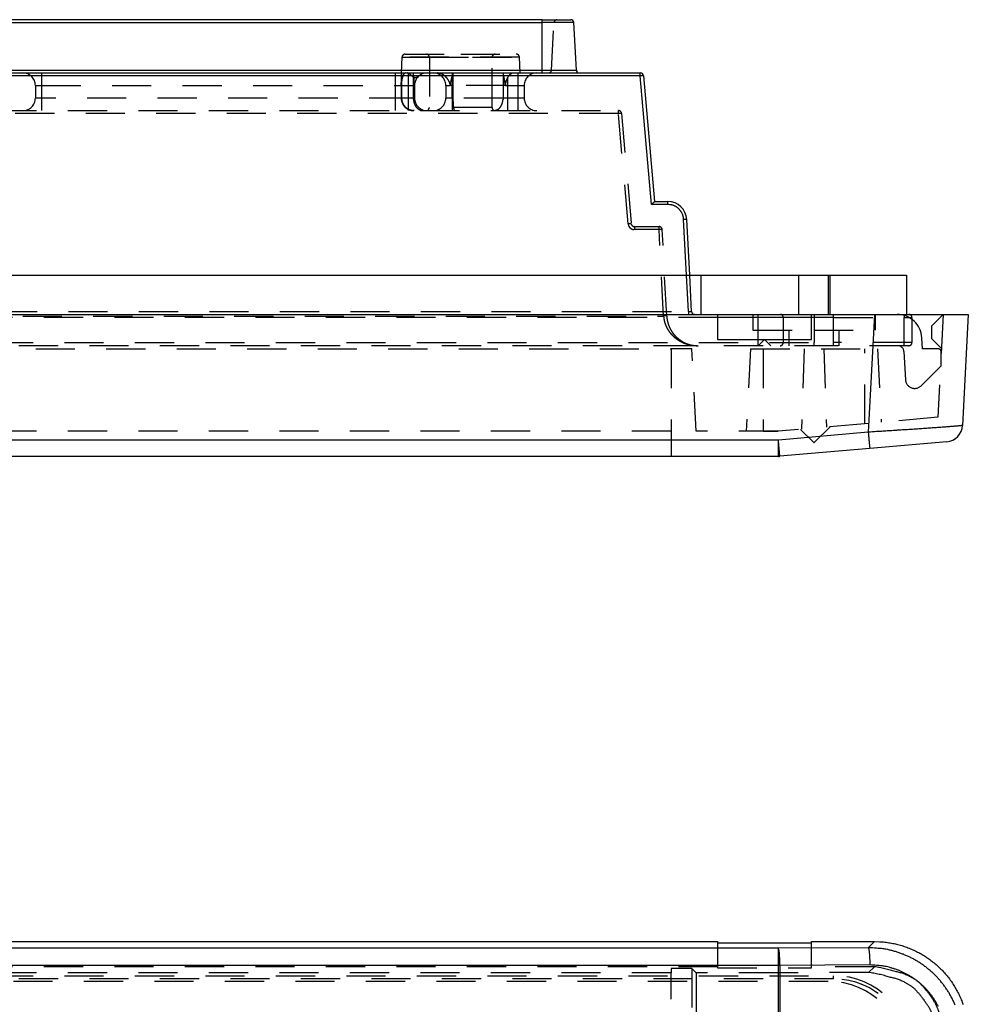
# Model space of a CAD drawing. Extents: x 0.9 to 16.8, y 0.7 to 11.7.
# Tile 16 of 19: x 5.3 to 8.3, y 7.1 to 10.2. Entities that reach past the tile are written whole.
import ezdxf

# ---------------------------------------------------------------- set-up
doc = ezdxf.new("R2010")
doc.units = 0
doc.linetypes.add('HIDDEN', pattern=[0.1875, 0.125, -0.0625])
doc.layers.add('ACSRY', color=30, linetype='CONTINUOUS')

msp = doc.modelspace()

# ---------------------------------------------------------------- linework, layer by layer
at = {"layer": 'ACSRY', "color": 30, "linetype": 'CONTINUOUS'}
for p, q in [((6.9303, 10.2094), (2.2863, 10.2094)), ((6.9303, 10.2094), (7.0219, 10.2094)), ((6.9303, 10.1999), (6.9303, 10.2094)), ((2.2863, 10.1999), (6.9303, 10.1999)), ((6.9303, 10.0489), (6.9303, 10.1999)), ((7.0319, 10.1999), (6.9303, 10.1999)), ((7.0398, 10.0489), (7.0319, 10.1999)), ((1.9726, 10.0394), (7.244, 10.0394)), ((7.244, 10.0299), (1.9726, 10.0299)), ((2.2863, 10.0489), (6.9303, 10.0489)), ((6.9303, 10.0394), (6.9303, 10.0489)), ((6.9303, 10.0489), (7.0398, 10.0489)), ((7.244, 10.0299), (7.244, 10.0394)), ((7.2799, 9.6199), (7.244, 10.0299)), ((7.254, 10.0302), (7.289, 9.6294)), ((7.3322, 9.6199), (7.2799, 9.6199)), ((7.289, 9.6294), (7.3322, 9.6294)), ((7.3322, 9.6199), (7.3322, 9.6294)), ((7.3915, 9.3944), (7.3822, 9.5725)), ((7.4015, 9.3944), (7.3921, 9.5725)), ((1.3733, 9.3944), (7.8433, 9.3944)), ((7.8433, 9.3944), (8.0933, 9.3944)), ((7.8433, 9.3944), (7.8433, 9.2694)), ((8.0933, 9.3944), (8.0933, 9.2694)), ((1.2254, 9.2694), (7.4908, 9.2694)), ((7.4908, 9.2694), (7.7908, 9.2694)), ((7.4908, 9.2694), (7.4908, 9.1894)), ((7.7908, 9.2694), (7.9912, 9.2694)), ((7.7908, 9.1894), (7.7908, 9.2694)), ((7.9912, 9.2694), (7.9715, 8.8936)), ((7.9912, 9.2694), (8.1008, 9.2694)), ((7.9912, 9.2694), (8.2908, 9.2694)), ((8.2908, 9.2694), (8.2722, 8.9151)), ((7.7908, 9.2594), (7.4908, 9.2594)), ((7.4908, 9.1894), (7.7908, 9.1894)), ((7.9715, 8.8936), (7.6846, 8.8685)), ((7.6846, 8.8685), (1.5319, 8.8685)), ((7.6846, 8.8164), (7.6846, 8.8685)), ((8.2221, 8.8632), (7.9763, 8.8417)), ((7.9763, 8.8417), (7.6894, 8.8166)), ((7.6846, 8.8164), (1.5319, 8.8164)), ((1.2254, 7.2688), (7.4908, 7.2688)), ((7.4908, 7.2688), (7.4908, 7.2646)), ((7.4908, 7.2646), (7.7908, 7.2646)), ((7.7908, 7.2646), (7.7908, 7.2688)), ((7.7908, 7.2688), (7.9912, 7.2688)), ((7.9912, 7.2688), (7.9715, 7.2491)), ((7.6846, 7.2477), (1.5319, 7.2477)), ((7.9715, 7.2491), (7.6846, 7.2477)), ((7.6846, 7.1928), (7.6846, 7.2477)), ((7.6846, 7.1928), (1.5319, 7.1928)), ((7.6846, 1.0507), (7.6846, 7.1928)), ((7.6894, 7.1928), (7.6846, 7.1928)), ((7.9763, 7.1941), (7.6894, 7.1928)), ((7.6894, 7.1928), (7.6894, 1.0507))]:
    msp.add_line(p, q, dxfattribs=at)
at = {"layer": 'ACSRY', "color": 30, "linetype": 'HIDDEN'}
for p, q in [((6.9608, 10.0489), (6.9687, 10.1999)), ((6.4834, 10.0899), (6.4808, 10.0394)), ((6.4834, 10.0899), (6.8581, 10.0899)), ((6.8581, 10.0899), (6.4834, 10.0899)), ((6.4934, 10.0994), (6.6708, 10.0994)), ((6.5708, 10.0894), (6.5708, 9.9294)), ((6.5708, 10.0894), (6.7708, 10.0894)), ((6.6708, 10.0994), (6.8481, 10.0994)), ((6.7708, 9.9294), (6.7708, 10.0894)), ((6.8608, 10.0394), (6.8581, 10.0899)), ((5.3333, 10.0394), (5.3333, 9.9994)), ((6.462, 10.0394), (6.462, 9.9994)), ((6.4808, 10.0394), (6.4808, 9.9594)), ((6.4819, 10.0394), (6.482, 9.9594)), ((6.5033, 10.0394), (6.5033, 9.9994)), ((6.5192, 10.0394), (6.5192, 9.9594)), ((6.6433, 10.0394), (6.6433, 9.9994)), ((6.6459, 10.0394), (6.6459, 9.9594)), ((6.806, 10.0394), (6.806, 9.9594)), ((6.8203, 10.0246), (6.8203, 9.9994)), ((6.8533, 10.0394), (6.8533, 9.9994)), ((5.3133, 9.9994), (5.3133, 9.9594)), ((5.3133, 9.9994), (5.3333, 9.9994)), ((5.3333, 9.9994), (6.5033, 9.9994)), ((5.3333, 9.9994), (5.3333, 9.9594)), ((6.462, 9.9994), (6.462, 9.9594)), ((6.5033, 9.9994), (6.5233, 9.9994)), ((6.5033, 9.9994), (6.5033, 9.9594)), ((6.5233, 9.9994), (6.5233, 9.9594)), ((6.6233, 9.9994), (6.6233, 9.9594)), ((6.6233, 9.9994), (6.6372, 9.9994)), ((6.6433, 9.9994), (6.6372, 9.9994)), ((6.8134, 9.9994), (6.6433, 9.9994)), ((6.6433, 9.9594), (6.6433, 9.9994)), ((6.8134, 9.9994), (6.8203, 9.9994)), ((6.8203, 9.9994), (6.8533, 9.9994)), ((6.8203, 9.9994), (6.8203, 9.9594)), ((6.8533, 9.9994), (6.8733, 9.9994)), ((6.8533, 9.9994), (6.8533, 9.9594)), ((6.8733, 9.9994), (6.8733, 9.9594)), ((5.3333, 9.9594), (5.3133, 9.9594)), ((5.3333, 9.9594), (5.3333, 9.9194)), ((6.5033, 9.9594), (5.3333, 9.9594)), ((6.462, 9.9594), (6.462, 9.9194)), ((6.5033, 9.9594), (6.5033, 9.9194)), ((6.5233, 9.9594), (6.5033, 9.9594)), ((6.6459, 9.9594), (6.6233, 9.9594)), ((6.6433, 9.9594), (6.6433, 9.9194)), ((6.806, 9.9594), (6.6459, 9.9594)), ((6.8203, 9.9594), (6.806, 9.9594)), ((6.8203, 9.9594), (6.8203, 9.9194)), ((6.8533, 9.9594), (6.8203, 9.9594)), ((6.8533, 9.9594), (6.8533, 9.9194)), ((6.8733, 9.9594), (6.8533, 9.9594)), ((6.7708, 9.9294), (6.5708, 9.9294)), ((2.0424, 9.9194), (7.1742, 9.9194)), ((7.1742, 9.9099), (2.0424, 9.9099)), ((7.1742, 9.9099), (7.1742, 9.9194)), ((7.205, 9.5582), (7.1742, 9.9099)), ((7.1842, 9.9102), (7.2149, 9.5585)), ((7.2249, 9.5494), (7.3038, 9.5494)), ((7.2249, 9.5494), (7.2249, 9.5399)), ((7.3038, 9.5399), (7.3038, 9.5494)), ((7.3038, 9.5399), (7.2249, 9.5399)), ((7.3182, 9.2641), (7.3038, 9.5399)), ((7.3282, 9.2641), (7.3137, 9.5399)), ((7.3976, 9.2789), (7.3915, 9.3944)), ((7.4075, 9.2789), (7.4015, 9.3944)), ((7.4383, 9.2694), (7.4383, 9.3944)), ((7.7483, 9.3944), (7.7483, 9.2694)), ((7.8483, 9.3944), (7.8483, 9.2694)), ((1.819, 9.2789), (7.3976, 9.2789)), ((7.3976, 9.2789), (7.3976, 9.2694)), ((7.4908, 9.2694), (7.4908, 9.2694)), ((7.6033, 9.2694), (7.6033, 9.2194)), ((7.6203, 9.2594), (7.6203, 9.2694)), ((7.7908, 9.2694), (7.7908, 9.2694)), ((7.7908, 9.2694), (7.8608, 9.2694)), ((7.7983, 9.2694), (7.7983, 9.2594)), ((7.8608, 9.2594), (7.8608, 9.2694)), ((7.9933, 9.2694), (7.9933, 9.2194)), ((8.0858, 9.2694), (8.0858, 9.2594)), ((8.2107, 9.2694), (8.1728, 9.2315)), ((8.2107, 9.2694), (8.1935, 8.941)), ((7.4908, 9.2594), (1.3558, 9.2594)), ((1.8983, 9.2641), (7.3182, 9.2641)), ((7.6203, 9.2594), (7.4908, 9.2594)), ((7.6203, 9.1794), (7.6203, 9.2594)), ((7.7908, 9.2594), (7.6203, 9.2594)), ((7.7003, 9.2594), (7.7003, 9.1794)), ((7.8608, 9.2594), (7.7908, 9.2594)), ((7.7983, 9.2594), (7.7983, 9.1794)), ((7.8608, 9.1794), (7.8608, 9.2594)), ((7.8608, 9.2594), (8.1108, 9.2594)), ((8.0858, 9.1794), (8.0858, 9.2594)), ((8.1108, 9.2594), (8.1108, 9.1794)), ((7.6033, 9.2194), (7.7983, 9.2194)), ((7.7183, 9.2194), (7.7183, 9.1694)), ((7.7983, 9.2194), (7.9933, 9.2194)), ((7.8783, 9.1694), (7.8783, 9.2194)), ((8.1728, 9.2315), (8.1728, 9.1925)), ((1.3558, 9.1794), (7.8608, 9.1794)), ((7.6203, 9.1694), (7.6403, 9.1894)), ((7.6203, 9.1694), (7.6203, 9.1794)), ((7.6403, 9.1894), (7.6603, 9.1694)), ((7.7983, 9.1694), (7.7983, 9.1794)), ((7.8608, 9.1694), (7.8608, 9.1794)), ((8.1108, 9.1794), (7.8608, 9.1794)), ((8.0858, 9.1694), (8.0858, 9.1794)), ((8.1441, 9.1594), (8.1423, 9.1948)), ((8.1728, 9.1925), (8.205, 9.1603)), ((7.8608, 9.1694), (1.3558, 9.1694)), ((4.6393, 9.1594), (7.3423, 9.1594)), ((7.3423, 9.1594), (7.3423, 8.8964)), ((7.4085, 9.1594), (7.3423, 9.1594)), ((7.4223, 8.8964), (7.4085, 9.1594)), ((7.5958, 9.1594), (7.582, 8.8964)), ((7.5958, 9.1594), (8.0008, 9.1594)), ((7.6358, 9.1594), (7.6358, 8.8964)), ((7.7673, 9.1594), (7.7583, 8.903)), ((7.8293, 9.1594), (7.838, 8.9099)), ((8.1008, 9.1694), (7.8608, 9.1694)), ((7.9608, 8.9206), (7.9608, 9.1594)), ((8.0008, 9.1594), (8.0131, 8.9252)), ((8.0854, 9.1507), (8.0901, 9.0611)), ((8.1943, 9.1594), (8.1441, 9.1594)), ((8.2043, 9.1056), (8.2043, 9.1494)), ((8.1405, 9.0418), (8.2043, 9.1056)), ((7.9727, 8.9217), (7.6835, 8.8964)), ((8.1935, 8.941), (7.9727, 8.9217)), ((7.3423, 8.8964), (4.6393, 8.8964)), ((7.3423, 8.8964), (7.3423, 8.8164)), ((7.6835, 8.8964), (7.4223, 8.8964)), ((7.7552, 8.9026), (7.7974, 8.8604)), ((7.7992, 8.8604), (7.8496, 8.9109)), ((7.4908, 7.2646), (7.4908, 7.1845)), ((7.7908, 7.1845), (7.7908, 7.2646)), ((7.4908, 7.1886), (1.2256, 7.1886)), ((7.3423, 7.1691), (4.6393, 7.1691)), ((7.3423, 7.1829), (7.3423, 7.1691)), ((7.4085, 7.1829), (7.3423, 7.1829)), ((7.3423, 6.86), (7.3423, 7.1691)), ((7.4223, 7.1691), (7.4085, 7.1829)), ((7.4085, 7.1829), (7.4085, 1.0606)), ((7.6835, 7.1691), (7.4223, 7.1691)), ((7.4223, 7.1691), (7.4223, 1.0744)), ((7.4908, 7.1845), (7.7908, 7.1845)), ((7.9727, 7.1704), (7.6835, 7.1691)), ((7.6835, 7.1691), (7.6835, 6.9676)), ((7.991, 7.1886), (7.7908, 7.1886)), ((7.9727, 7.1704), (7.991, 7.1886)), ((1.3558, 7.1598), (7.8608, 7.1598)), ((7.8608, 7.1498), (1.3558, 7.1498)), ((7.8433, 7.1418), (1.3733, 7.1418)), ((7.8608, 7.1498), (7.8608, 7.1598))]:
    msp.add_line(p, q, dxfattribs=at)
for points in [[(6.4934, 10.0994), (6.4928, 10.0994, 0.015746), (6.4922, 10.0993, 0.014886), (6.4916, 10.0992, 0.014617), (6.491, 10.0991, 0.015322), (6.4904, 10.0989, 0.015646), (6.4898, 10.0987, 0.015829), (6.4892, 10.0985, 0.015951), (6.4887, 10.0982, 0.016217), (6.4881, 10.0978, 0.016301), (6.4875, 10.0975, 0.016353), (6.487, 10.0971, 0.016509), (6.4865, 10.0966, 0.016813), (6.4861, 10.0962, 0.016445), (6.4856, 10.0957, 0.015537), (6.4852, 10.0951, 0.016725), (6.4849, 10.0946, 0.01923), (6.4845, 10.094, 0.015214), (6.4843, 10.0934, 0.006797), (6.484, 10.0929, 0.019795), (6.4838, 10.0923, 0.033061), (6.4836, 10.0912, 0.017045), (6.4834, 10.0899, 0.009371)], [(6.5608, 10.0994), (6.5614, 10.0994, -0.016288), (6.562, 10.0993, -0.015336), (6.5626, 10.0992, -0.015042), (6.5632, 10.0991, -0.015819), (6.5638, 10.0989, -0.016174), (6.5645, 10.0987, -0.016379), (6.5651, 10.0984, -0.016515), (6.5657, 10.0981, -0.016808), (6.5662, 10.0977, -0.016904), (6.5668, 10.0974, -0.01697), (6.5673, 10.0969, -0.017134), (6.5678, 10.0964, -0.017451), (6.5683, 10.0959, -0.017077), (6.5688, 10.0954, -0.016148), (6.5691, 10.0949, -0.017355), (6.5695, 10.0943, -0.019904), (6.5698, 10.0936, -0.015788), (6.5701, 10.0931, -0.007154), (6.5703, 10.0925, -0.020431), (6.5705, 10.0918, -0.034038), (6.5706, 10.0908, -0.017612), (6.5708, 10.0894, -0.009709)], [(6.7708, 10.0894), (6.7708, 10.09, -0.016286), (6.7709, 10.0906, -0.015334), (6.7709, 10.0912, -0.015041), (6.7711, 10.0918, -0.015818), (6.7713, 10.0924, -0.016174), (6.7715, 10.0931, -0.01638), (6.7717, 10.0937, -0.016516), (6.7721, 10.0943, -0.01681), (6.7724, 10.0948, -0.016906), (6.7728, 10.0954, -0.016972), (6.7732, 10.0959, -0.017136), (6.7737, 10.0964, -0.017453), (6.7742, 10.0969, -0.01708), (6.7747, 10.0974, -0.016151), (6.7753, 10.0977, -0.017359), (6.7759, 10.0981, -0.019908), (6.7765, 10.0984, -0.015792), (6.7771, 10.0987, -0.007156), (6.7776, 10.0989, -0.020436), (6.7783, 10.0991, -0.034045), (6.7794, 10.0992, -0.017615), (6.7808, 10.0994, -0.00971)], [(6.8581, 10.0899), (6.8581, 10.0905, 0.015748), (6.858, 10.0911, 0.014888), (6.8579, 10.0917, 0.014619), (6.8577, 10.0923, 0.015324), (6.8575, 10.0928, 0.015647), (6.8573, 10.0934, 0.015829), (6.857, 10.094, 0.015951), (6.8567, 10.0946, 0.016217), (6.8563, 10.0951, 0.0163), (6.8559, 10.0957, 0.016352), (6.8555, 10.0962, 0.016508), (6.855, 10.0966, 0.016814), (6.8545, 10.0971, 0.016447), (6.854, 10.0975, 0.015541), (6.8535, 10.0978, 0.016731), (6.8529, 10.0982, 0.019236), (6.8523, 10.0985, 0.01522), (6.8517, 10.0987, 0.0068), (6.8512, 10.0989, 0.019804), (6.8505, 10.0991, 0.033075), (6.8495, 10.0992, 0.017052), (6.8481, 10.0994, 0.009374)], [(6.4819, 10.0394), (6.4819, 10.0369, -0.00138), (6.4819, 10.0345, -0.001411), (6.4819, 10.0321, -0.001353), (6.4818, 10.0296, -0.001193), (6.4818, 10.0271, -0.001051), (6.4817, 10.0246, -0.000913), (6.4817, 10.0222, -0.000851), (6.4816, 10.0196, -0.000782), (6.4815, 10.017, -0.000582), (6.4814, 10.0146, -0.000376), (6.4814, 10.0124, -0.000477), (6.4813, 10.0095, -0.00036), (6.4811, 10.0051, -0.000147), (6.4809, 9.9994, -0.000102)], [(6.4809, 9.9994), (6.4809, 10.0005, -0.001759), (6.481, 10.0016, -0.001654), (6.481, 10.0027, -0.001771), (6.4811, 10.0038, -0.002154), (6.4812, 10.0049, -0.002459), (6.4813, 10.0059, -0.002751), (6.4814, 10.007, -0.002789), (6.4815, 10.0081, -0.002544), (6.4816, 10.0091, -0.00231), (6.4817, 10.0101, -0.002006), (6.4818, 10.0111, -0.001802), (6.482, 10.0121, -0.001633), (6.4821, 10.0131, -0.001612), (6.4823, 10.0141, -0.001728), (6.4824, 10.015, -0.001825), (6.4826, 10.016, -0.001909), (6.4827, 10.0169, -0.001995), (6.4829, 10.0178, -0.002072), (6.4831, 10.0187, -0.002139), (6.4832, 10.0196, -0.002191), (6.4834, 10.0204, -0.002252), (6.4836, 10.0213, -0.002334), (6.4838, 10.0221, -0.002431), (6.484, 10.023, -0.002554), (6.4842, 10.0238, -0.002658), (6.4844, 10.0246, -0.002739), (6.4846, 10.0254, -0.002828), (6.4849, 10.0262, -0.002917), (6.4851, 10.0269, -0.003088), (6.4853, 10.0277, -0.003348), (6.4855, 10.0284, -0.003618), (6.4858, 10.0291, -0.003917), (6.486, 10.0298, -0.004169), (6.4863, 10.0304, -0.004361), (6.4865, 10.0311, -0.004592), (6.4868, 10.0317, -0.004866), (6.4871, 10.0323, -0.005207), (6.4874, 10.0329, -0.00565), (6.4877, 10.0334, -0.00613), (6.4879, 10.034, -0.00667), (6.4882, 10.0345, -0.007257), (6.4885, 10.035, -0.007911), (6.4889, 10.0355, -0.00853), (6.4892, 10.0359, -0.009057), (6.4895, 10.0363, -0.009585), (6.4898, 10.0367, -0.010061), (6.4902, 10.0371, -0.010728), (6.4905, 10.0374, -0.011539), (6.4909, 10.0378, -0.01202), (6.4912, 10.0381, -0.012306), (6.4916, 10.0383, -0.014946), (6.492, 10.0386, -0.019603), (6.4924, 10.0388, -0.016605), (6.4927, 10.039, -0.008285), (6.4931, 10.0391, -0.025024), (6.4935, 10.0392, -0.037968), (6.4942, 10.0393, -0.01804), (6.4952, 10.0394, -0.009824)], [(6.4996, 10.0394), (6.4998, 10.0394, -0.005924), (6.5001, 10.0394, -0.005825), (6.5003, 10.0394, -0.005788), (6.5005, 10.0393, -0.0058), (6.5007, 10.0393, -0.005542), (6.501, 10.0393, -0.005099), (6.5012, 10.0392, -0.005529), (6.5014, 10.0392, -0.006457), (6.5017, 10.0392, -0.004819), (6.5019, 10.0391, -0.001659), (6.5021, 10.0391, -0.006639), (6.5023, 10.039, -0.01106), (6.5027, 10.0389, -0.005264), (6.5033, 10.0387, -0.002755)], [(6.5033, 10.0387), (6.504, 10.0384, -0.01474), (6.5048, 10.0381, -0.015014), (6.5055, 10.0376, -0.013079), (6.5063, 10.0372, -0.009207), (6.507, 10.0367, -0.006368), (6.5078, 10.0362, -0.003846), (6.5086, 10.0356, -0.003214), (6.5094, 10.0351, -0.004169), (6.5101, 10.0345, -0.005442), (6.5109, 10.0339, -0.007351), (6.5117, 10.0332, -0.006711), (6.5125, 10.0325, -0.003772), (6.5133, 10.0318, -0.000957), (6.5141, 10.0311, 0.002483), (6.5149, 10.0304, 0.005179), (6.5157, 10.0297, 0.007901), (6.5166, 10.0291, 0.009096), (6.5175, 10.0285, 0.009015), (6.5184, 10.0279, 0.008807), (6.5193, 10.0273, 0.008397), (6.5202, 10.0268, 0.009202), (6.5212, 10.0263, 0.011552), (6.5222, 10.0259, 0.01515), (6.5232, 10.0255, 0.021109), (6.5242, 10.0253, 0.027082), (6.5252, 10.0252, 0.034023), (6.5263, 10.0252, 0.034816), (6.5274, 10.0253, 0.029958), (6.5284, 10.0256, 0.024192), (6.5295, 10.026, 0.017446), (6.5306, 10.0265, 0.012505), (6.5317, 10.027, 0.008005), (6.5327, 10.0275, 0.00582), (6.5338, 10.0281, 0.00521), (6.5349, 10.0287, 0.004718), (6.5359, 10.0293, 0.003869), (6.537, 10.03, 0.003522), (6.5381, 10.0307, 0.004844), (6.539, 10.0313, 0.002095), (6.5402, 10.0321, -0.005336), (6.5422, 10.0333, -0.003105), (6.5447, 10.0348, -0.001155)], [(6.5228, 9.9994), (6.5228, 10.0019, 0.001481), (6.5227, 10.0045, 0.001384), (6.5226, 10.007, 0.001487), (6.5225, 10.0095, 0.001808), (6.5224, 10.0121, 0.001926), (6.5222, 10.0146, 0.001905), (6.5221, 10.0171, 0.002364), (6.5219, 10.0196, 0.00322), (6.5216, 10.0222, 0.00247), (6.5214, 10.0246, 0.00054), (6.5212, 10.0268, 0.004097), (6.5208, 10.0296, 0.007948), (6.5202, 10.0338, 0.003974), (6.5192, 10.0394, 0.00207)], [(6.5941, 10.0394), (6.5954, 10.0394, -0.00806), (6.5966, 10.0393, -0.008035), (6.5979, 10.0392, -0.008076), (6.5992, 10.039, -0.008216), (6.6004, 10.0389, -0.008319), (6.6017, 10.0386, -0.008409), (6.6029, 10.0384, -0.008483), (6.6042, 10.038, -0.008571), (6.6054, 10.0377, -0.008649), (6.6067, 10.0373, -0.008751), (6.6079, 10.0368, -0.008656), (6.6091, 10.0363, -0.008377), (6.6103, 10.0358, -0.008106), (6.6115, 10.0352, -0.0078), (6.6126, 10.0346, -0.00754), (6.6138, 10.034, -0.007282), (6.6149, 10.0333, -0.007065), (6.616, 10.0326, -0.006851), (6.6171, 10.0318, -0.006655), (6.6182, 10.031, -0.006438), (6.6193, 10.0302, -0.006358), (6.6203, 10.0294, -0.006385), (6.6214, 10.0285, -0.006463), (6.6224, 10.0276, -0.006606), (6.6233, 10.0267, -0.006747), (6.6243, 10.0258, -0.00693), (6.6252, 10.0248, -0.006811), (6.6261, 10.0238, -0.006399), (6.627, 10.0228, -0.00601), (6.6279, 10.0217, -0.005559), (6.6287, 10.0207, -0.00538), (6.6295, 10.0196, -0.005419), (6.6303, 10.0185, -0.005525), (6.6311, 10.0173, -0.005709), (6.6318, 10.0162, -0.006015), (6.6326, 10.015, -0.006481), (6.6332, 10.0138, -0.007291), (6.6339, 10.0126, -0.008924), (6.6345, 10.0114, -0.012071), (6.635, 10.0101, -0.016567), (6.6355, 10.0088, -0.011953), (6.6359, 10.0075, 0.000413), (6.6362, 10.0064, -0.009181), (6.6366, 10.0049, -0.026831), (6.6369, 10.0025, -0.013881), (6.6372, 9.9994, -0.006705)], [(6.6372, 9.9994), (6.6375, 10.0019, -0.002784), (6.6378, 10.0045, -0.002679), (6.6381, 10.007, -0.002784), (6.6385, 10.0095, -0.003113), (6.6389, 10.0121, -0.00318), (6.6393, 10.0146, -0.003065), (6.6398, 10.0171, -0.003622), (6.6403, 10.0196, -0.004684), (6.6409, 10.0222, -0.003567), (6.6415, 10.0246, -0.000934), (6.642, 10.0268, -0.005586), (6.6428, 10.0296, -0.010364), (6.6441, 10.0338, -0.005103), (6.6459, 10.0394, -0.002659)], [(6.806, 10.0394), (6.8067, 10.0369, -0.00307), (6.8073, 10.0345, -0.00307), (6.8079, 10.0321, -0.003046), (6.8085, 10.0296, -0.002981), (6.809, 10.0271, -0.002821), (6.8095, 10.0246, -0.002586), (6.81, 10.0222, -0.002747), (6.8105, 10.0196, -0.003119), (6.8109, 10.017, -0.002356), (6.8114, 10.0146, -0.00092), (6.8117, 10.0124, -0.003095), (6.8121, 10.0095, -0.005023), (6.8127, 10.0051, -0.002433), (6.8134, 9.9994, -0.001303)], [(6.8134, 9.9994), (6.8133, 10.0002, -0.013122), (6.8133, 10.001, -0.01612), (6.8134, 10.0018, -0.013171), (6.8135, 10.0025, -0.003759), (6.8136, 10.0033, 0.00121), (6.8137, 10.0041, 0.003092), (6.8137, 10.0049, 0.00232), (6.8138, 10.0057, -0.001387), (6.8139, 10.0065, -0.004287), (6.814, 10.0072, -0.007104), (6.8141, 10.008, -0.008034), (6.8142, 10.0088, -0.007224), (6.8144, 10.0095, -0.006436), (6.8146, 10.0102, -0.005449), (6.8148, 10.011, -0.004608), (6.815, 10.0117, -0.003682), (6.8152, 10.0124, -0.002776), (6.8154, 10.0131, -0.001644), (6.8156, 10.0138, -0.001122), (6.8158, 10.0145, -0.001083), (6.816, 10.0152, -0.001302), (6.8163, 10.0159, -0.00184), (6.8165, 10.0166, -0.002306), (6.8167, 10.0172, -0.002795), (6.817, 10.0179, -0.003131), (6.8172, 10.0186, -0.003453), (6.8175, 10.0192, -0.004529), (6.8177, 10.0199, -0.006284), (6.818, 10.0205, -0.005772), (6.8183, 10.0211, -0.004416), (6.8186, 10.0216, -0.007401), (6.8189, 10.0223, -0.006818), (6.8195, 10.0233, -0.003015), (6.8203, 10.0246, -0.001954)], [(6.8203, 10.0246), (6.8211, 10.026, -0.009614), (6.822, 10.0273, -0.010501), (6.8229, 10.0286, -0.010732), (6.8238, 10.0297, -0.010127), (6.8248, 10.0309, -0.009794), (6.8258, 10.0319, -0.009484), (6.8267, 10.0329, -0.009325), (6.8277, 10.0338, -0.009085), (6.8287, 10.0346, -0.008995), (6.8297, 10.0354, -0.008954), (6.8307, 10.0361, -0.010832), (6.8317, 10.0368, -0.01452), (6.8327, 10.0374, -0.011961), (6.8337, 10.0379, -0.003716), (6.8345, 10.0383, -0.019224), (6.8356, 10.0387, -0.039503), (6.8373, 10.0391, -0.021373), (6.8394, 10.0394, -0.011593)], [(6.4808, 9.9594), (6.4808, 9.957, 0.016283), (6.4811, 9.9546, 0.01533), (6.4814, 9.9521, 0.015036), (6.482, 9.9496, 0.015813), (6.4827, 9.9471, 0.016168), (6.4836, 9.9447, 0.016374), (6.4847, 9.9422, 0.01651), (6.4859, 9.9398, 0.016804), (6.4873, 9.9375, 0.0169), (6.4889, 9.9352, 0.016966), (6.4906, 9.9331, 0.017131), (6.4925, 9.9311, 0.017449), (6.4945, 9.9292, 0.017076), (6.4966, 9.9275, 0.016147), (6.4989, 9.9259, 0.017354), (6.5012, 9.9245, 0.019902), (6.5037, 9.9232, 0.015788), (6.5061, 9.9222, 0.007154), (6.5082, 9.9213, 0.020431), (6.511, 9.9206, 0.034039), (6.5153, 9.9199, 0.017613), (6.5208, 9.9194, 0.009709)], [(6.4819, 9.9594), (6.4822, 9.9545, 0.034493), (6.4831, 9.9496, 0.030179), (6.4846, 9.9447, 0.030885), (6.487, 9.9398, 0.038745), (6.4901, 9.9352, 0.03245), (6.4935, 9.9311, 0.016682), (6.4971, 9.9276, 0.041344), (6.5022, 9.9245, 0.06993), (6.5105, 9.9218, 0.03765), (6.5216, 9.9194, 0.020054)], [(6.522, 9.9194), (6.5196, 9.9194, -0.016283), (6.5172, 9.9197, -0.015331), (6.5147, 9.92, -0.015037), (6.5122, 9.9206, -0.015814), (6.5097, 9.9213, -0.01617), (6.5073, 9.9222, -0.016376), (6.5048, 9.9232, -0.016512), (6.5024, 9.9245, -0.016805), (6.5001, 9.9259, -0.016902), (6.4979, 9.9275, -0.016968), (6.4957, 9.9292, -0.017132), (6.4937, 9.9311, -0.01745), (6.4918, 9.9331, -0.017076), (6.4901, 9.9352, -0.016146), (6.4885, 9.9375, -0.017353), (6.4871, 9.9398, -0.019901), (6.4859, 9.9423, -0.015786), (6.4848, 9.9447, -0.007153), (6.4839, 9.9468, -0.020429), (6.4832, 9.9496, -0.034035), (6.4825, 9.9539, -0.01761), (6.482, 9.9594, -0.009708)], [(6.5511, 9.9194), (6.5473, 9.9197, -0.043411), (6.5433, 9.9206, -0.037308), (6.5394, 9.9222, -0.03696), (6.5355, 9.9245, -0.044068), (6.5319, 9.9276, -0.034466), (6.5286, 9.9311, -0.016946), (6.5258, 9.9347, -0.040229), (6.5233, 9.9398, -0.061627), (6.5211, 9.9482, -0.031), (6.5192, 9.9594, -0.016168)], [(6.6511, 9.9194), (6.6505, 9.9197, -0.223961), (6.6499, 9.9206, -0.078821), (6.6492, 9.9222, -0.038), (6.6486, 9.9245, -0.025599), (6.648, 9.9276, -0.012867), (6.6474, 9.9311, -0.005184), (6.647, 9.9347, -0.010567), (6.6466, 9.9398, -0.012406), (6.6462, 9.9482, -0.005433), (6.6459, 9.9594, -0.002729)], [(6.806, 9.9594), (6.8058, 9.9545, -0.024735), (6.8052, 9.9496, -0.021971), (6.804, 9.9447, -0.02314), (6.8024, 9.9398, -0.030479), (6.8001, 9.9352, -0.027486), (6.7977, 9.9311, -0.014919), (6.7951, 9.9276, -0.039189), (6.7915, 9.9245, -0.077796), (6.7855, 9.9218, -0.048054), (6.7775, 9.9194, -0.026886)], [(6.5708, 9.9294), (6.5708, 9.9288, -0.016284), (6.5707, 9.9282, -0.015331), (6.5706, 9.9276, -0.015038), (6.5705, 9.9269, -0.015815), (6.5703, 9.9263, -0.01617), (6.5701, 9.9257, -0.016376), (6.5698, 9.9251, -0.016512), (6.5695, 9.9245, -0.016805), (6.5691, 9.9239, -0.016902), (6.5688, 9.9233, -0.016968), (6.5683, 9.9228, -0.017132), (6.5678, 9.9223, -0.01745), (6.5673, 9.9218, -0.017077), (6.5668, 9.9214, -0.016148), (6.5663, 9.921, -0.017356), (6.5657, 9.9207, -0.019905), (6.5651, 9.9203, -0.01579), (6.5645, 9.9201, -0.007155), (6.5639, 9.9199, -0.020435), (6.5632, 9.9197, -0.034045), (6.5622, 9.9195, -0.017616), (6.5608, 9.9194, -0.009711)], [(6.7808, 9.9194), (6.7802, 9.9194, -0.016285), (6.7796, 9.9194, -0.015333), (6.779, 9.9195, -0.015039), (6.7783, 9.9197, -0.015817), (6.7777, 9.9199, -0.016172), (6.7771, 9.9201, -0.016378), (6.7765, 9.9203, -0.016514), (6.7759, 9.9207, -0.016808), (6.7753, 9.921, -0.016905), (6.7747, 9.9214, -0.016971), (6.7742, 9.9218, -0.017135), (6.7737, 9.9223, -0.017452), (6.7732, 9.9228, -0.017079), (6.7728, 9.9233, -0.016151), (6.7724, 9.9239, -0.017359), (6.7721, 9.9245, -0.019908), (6.7717, 9.9251, -0.015792), (6.7715, 9.9257, -0.007156), (6.7713, 9.9262, -0.020436), (6.7711, 9.9269, -0.034046), (6.7709, 9.928, -0.017616), (6.7708, 9.9294, -0.009711)], [(7.1842, 9.9102), (7.1841, 9.9103, 0.328558), (7.1838, 9.9103, 0.04366), (7.1834, 9.9104, 0.017279), (7.1829, 9.9104, 0.010845), (7.1821, 9.9104, 0.005281), (7.1812, 9.9104, 0.002103), (7.1803, 9.9103, 0.00427), (7.1791, 9.9103, 0.004965), (7.177, 9.9101, 0.002162), (7.1742, 9.9099, 0.001085)], [(7.2149, 9.5585), (7.2149, 9.5586, 0.32876), (7.2146, 9.5586, 0.043687), (7.2142, 9.5586, 0.017288), (7.2136, 9.5586, 0.010849), (7.2129, 9.5586, 0.005283), (7.212, 9.5586, 0.002104), (7.2111, 9.5586, 0.004272), (7.2098, 9.5585, 0.004967), (7.2078, 9.5584, 0.002163), (7.205, 9.5582, 0.001085)], [(7.2249, 9.5399), (7.2234, 9.54, -0.018304), (7.2219, 9.5401, -0.018618), (7.2205, 9.5404, -0.018422), (7.219, 9.5408, -0.018108), (7.2176, 9.5413, -0.017978), (7.2163, 9.5419, -0.017909), (7.215, 9.5425, -0.018162), (7.2137, 9.5433, -0.018762), (7.2125, 9.5442, -0.018628), (7.2114, 9.5452, -0.017965), (7.2103, 9.5462, -0.019585), (7.2093, 9.5473, -0.022562), (7.2085, 9.5485, -0.017142), (7.2077, 9.5498, -0.006149), (7.207, 9.5509, -0.023225), (7.2064, 9.5524, -0.040734), (7.2057, 9.5549, -0.020071), (7.205, 9.5582, -0.010479)], [(7.3137, 9.5399), (7.3137, 9.54, 0.329779), (7.3134, 9.54, 0.043841), (7.313, 9.5401, 0.017342), (7.3125, 9.5401, 0.010883), (7.3117, 9.5401, 0.0053), (7.3108, 9.5401, 0.002112), (7.3099, 9.5401, 0.004284), (7.3086, 9.5401, 0.004983), (7.3066, 9.54, 0.002172), (7.3038, 9.5399, 0.001089)], [(7.3976, 9.2789), (7.3983, 9.2788, 0.00099), (7.3991, 9.2788, 0.001022), (7.3999, 9.2787, 0.001038), (7.4006, 9.2787, 0.00106), (7.4014, 9.2787, 0.00111), (7.4021, 9.2787, 0.00118), (7.4028, 9.2787, 0.001299), (7.4034, 9.2786, 0.00148), (7.4041, 9.2786, 0.001662), (7.4046, 9.2786, 0.001838), (7.4052, 9.2786, 0.00235), (7.4056, 9.2786, 0.00332), (7.4061, 9.2787, 0.003271), (7.4065, 9.2787, 0.001388), (7.4068, 9.2787, 0.006069), (7.4071, 9.2787, 0.021776), (7.4073, 9.2788, 0.028835), (7.4075, 9.2789, 0.029753)], [(7.6903, 9.2694), (7.6909, 9.2694, -0.016279), (7.6915, 9.2693, -0.015327), (7.6921, 9.2692, -0.015033), (7.6927, 9.2691, -0.01581), (7.6933, 9.2689, -0.016166), (7.694, 9.2687, -0.016372), (7.6946, 9.2684, -0.016508), (7.6952, 9.2681, -0.016803), (7.6958, 9.2677, -0.016899), (7.6963, 9.2674, -0.016966), (7.6969, 9.2669, -0.017131), (7.6974, 9.2664, -0.01745), (7.6978, 9.2659, -0.017076), (7.6983, 9.2654, -0.016147), (7.6987, 9.2649, -0.017353), (7.699, 9.2643, -0.0199), (7.6993, 9.2636, -0.015785), (7.6996, 9.2631, -0.007152), (7.6998, 9.2625, -0.020426), (7.7, 9.2618, -0.034027), (7.7001, 9.2608, -0.017606), (7.7003, 9.2594, -0.009705)], [(7.3282, 9.2641), (7.3281, 9.2642, 0.329655), (7.3279, 9.2643, 0.043751), (7.3275, 9.2643, 0.017305), (7.3269, 9.2643, 0.01086), (7.3261, 9.2644, 0.005289), (7.3253, 9.2644, 0.002108), (7.3244, 9.2644, 0.004275), (7.3231, 9.2643, 0.004972), (7.321, 9.2643, 0.002167), (7.3182, 9.2641, 0.001087)], [(7.3182, 9.2641), (7.3186, 9.2595, 0.012231), (7.3192, 9.255, 0.012617), (7.3201, 9.2505, 0.012538), (7.3211, 9.246, 0.012077), (7.3224, 9.2417, 0.011835), (7.3239, 9.2374, 0.011665), (7.3255, 9.2333, 0.011617), (7.3273, 9.2293, 0.011638), (7.3293, 9.2254, 0.011531), (7.3314, 9.2216, 0.011131), (7.3337, 9.218, 0.01088), (7.3361, 9.2145, 0.010584), (7.3386, 9.2112, 0.010381), (7.3412, 9.208, 0.010163), (7.3439, 9.205, 0.009985), (7.3467, 9.202, 0.009738), (7.3496, 9.1993, 0.00955), (7.3526, 9.1966, 0.009322), (7.3557, 9.1941, 0.00915), (7.3588, 9.1917, 0.008912), (7.3619, 9.1895, 0.00878), (7.3651, 9.1874, 0.008665), (7.3684, 9.1854, 0.00858), (7.3717, 9.1835, 0.008466), (7.375, 9.1818, 0.008348), (7.3784, 9.1801, 0.00817), (7.3818, 9.1786, 0.00812), (7.3853, 9.1772, 0.008124), (7.3888, 9.176, 0.00781), (7.3923, 9.1748, 0.007209), (7.3958, 9.1738, 0.007857), (7.3993, 9.1728, 0.009285), (7.403, 9.172, 0.007094), (7.4065, 9.1713, 0.002557), (7.4096, 9.1707, 0.009822), (7.4136, 9.1702, 0.016785), (7.4199, 9.1698, 0.008229), (7.4281, 9.1694, 0.004373)], [(7.375, 9.1846), (7.3728, 9.186, -0.006689), (7.3706, 9.1875, -0.006552), (7.3685, 9.189, -0.006504), (7.3664, 9.1907, -0.00657), (7.3643, 9.1923, -0.006618), (7.3622, 9.1941, -0.006688), (7.3602, 9.1959, -0.006738), (7.3582, 9.1978, -0.006834), (7.3563, 9.1998, -0.006896), (7.3543, 9.2018, -0.00698), (7.3525, 9.2039, -0.007039), (7.3506, 9.2061, -0.007131), (7.3488, 9.2084, -0.007188), (7.3471, 9.2107, -0.007271), (7.3454, 9.2131, -0.007333), (7.3438, 9.2156, -0.007437), (7.3422, 9.2181, -0.007455), (7.3407, 9.2208, -0.007453), (7.3392, 9.2235, -0.007657), (7.3378, 9.2263, -0.008127), (7.3365, 9.2291, -0.007935), (7.3353, 9.232, -0.007309), (7.3342, 9.235, -0.008083), (7.3331, 9.2381, -0.009759), (7.3321, 9.2413, -0.00729), (7.3313, 9.2443, -0.002195), (7.3305, 9.2471, -0.010616), (7.3298, 9.2508, -0.018772), (7.329, 9.2566, -0.009088), (7.3282, 9.2641, -0.004718)], [(7.384, 9.1796), (7.3837, 9.1798, -0.000909), (7.3834, 9.1799, -0.000913), (7.383, 9.1801, -0.000919), (7.3827, 9.1803, -0.000924), (7.3824, 9.1804, -0.000926), (7.382, 9.1806, -0.000928), (7.3817, 9.1808, -0.000928), (7.3814, 9.1809, -0.000926), (7.3811, 9.1811, -0.000924), (7.3807, 9.1813, -0.000923), (7.3804, 9.1815, -0.000923), (7.3801, 9.1816, -0.000926), (7.3798, 9.1818, -0.000924), (7.3794, 9.182, -0.000919), (7.3791, 9.1822, -0.000928), (7.3788, 9.1823, -0.000948), (7.3785, 9.1825, -0.000922), (7.3782, 9.1827, -0.000862), (7.3778, 9.1829, -0.000951), (7.3775, 9.1831, -0.001133), (7.3772, 9.1833, -0.00086), (7.3769, 9.1835, -0.000297), (7.3766, 9.1836, -0.001208), (7.3762, 9.1838, -0.002098), (7.3757, 9.1842, -0.001037), (7.375, 9.1846, -0.000551)], [(7.384, 9.1796), (7.3835, 9.1799, -0.001615), (7.3829, 9.1802, -0.001594), (7.3823, 9.1805, -0.001606), (7.3817, 9.1807, -0.001647), (7.3812, 9.181, -0.001602), (7.3806, 9.1814, -0.001496), (7.38, 9.1817, -0.001657), (7.3795, 9.182, -0.001985), (7.3789, 9.1823, -0.001502), (7.3783, 9.1826, -0.000502), (7.3778, 9.1829, -0.002135), (7.3772, 9.1833, -0.003685), (7.3762, 9.1838, -0.001794), (7.375, 9.1846, -0.000947)], [(7.4, 9.1734), (7.3994, 9.1736, -0.001795), (7.3987, 9.1738, -0.001775), (7.398, 9.174, -0.001759), (7.3973, 9.1742, -0.001753), (7.3967, 9.1744, -0.001748), (7.396, 9.1747, -0.001745), (7.3953, 9.1749, -0.001747), (7.3947, 9.1751, -0.001755), (7.394, 9.1754, -0.001757), (7.3933, 9.1756, -0.001753), (7.3926, 9.1759, -0.001774), (7.392, 9.1761, -0.00182), (7.3913, 9.1764, -0.001772), (7.3906, 9.1766, -0.001658), (7.39, 9.1769, -0.001841), (7.3893, 9.1772, -0.002212), (7.3886, 9.1775, -0.001673), (7.388, 9.1778, -0.000553), (7.3874, 9.178, -0.002389), (7.3867, 9.1784, -0.004133), (7.3855, 9.1789, -0.002011), (7.384, 9.1796, -0.00106)], [(7.4281, 9.1694), (7.4274, 9.1694, -0.001613), (7.4268, 9.1694, -0.001639), (7.4261, 9.1694, -0.001651), (7.4255, 9.1694, -0.001633), (7.4248, 9.1694, -0.001618), (7.4242, 9.1695, -0.001604), (7.4235, 9.1695, -0.001597), (7.4229, 9.1695, -0.001598), (7.4222, 9.1695, -0.001599), (7.4216, 9.1696, -0.001598), (7.4209, 9.1696, -0.001598), (7.4203, 9.1697, -0.001599), (7.4197, 9.1697, -0.001599), (7.419, 9.1698, -0.001599), (7.4184, 9.1698, -0.001599), (7.4177, 9.1699, -0.0016), (7.4171, 9.17, -0.0016), (7.4165, 9.17, -0.001601), (7.4158, 9.1701, -0.001601), (7.4152, 9.1702, -0.001602), (7.4146, 9.1703, -0.001602), (7.4139, 9.1704, -0.001603), (7.4133, 9.1705, -0.001604), (7.4126, 9.1706, -0.001605), (7.412, 9.1707, -0.001605), (7.4114, 9.1708, -0.001605), (7.4107, 9.1709, -0.001607), (7.4101, 9.171, -0.00161), (7.4095, 9.1711, -0.001607), (7.4088, 9.1712, -0.001598), (7.4082, 9.1714, -0.001612), (7.4076, 9.1715, -0.001645), (7.4069, 9.1716, -0.001599), (7.4063, 9.1718, -0.001494), (7.4057, 9.1719, -0.001649), (7.4051, 9.1721, -0.001967), (7.4044, 9.1722, -0.001491), (7.4038, 9.1724, -0.000511), (7.4033, 9.1725, -0.002101), (7.4026, 9.1727, -0.003622), (7.4015, 9.173, -0.001773), (7.4001, 9.1734, -0.00094)], [(7.7003, 9.1794), (7.7003, 9.1788, -0.01628), (7.7002, 9.1782, -0.015328), (7.7001, 9.1776, -0.015034), (7.7, 9.1769, -0.01581), (7.6998, 9.1763, -0.016165), (7.6996, 9.1757, -0.016371), (7.6993, 9.1751, -0.016507), (7.699, 9.1745, -0.016801), (7.6987, 9.1739, -0.016898), (7.6983, 9.1733, -0.016963), (7.6978, 9.1728, -0.017129), (7.6974, 9.1723, -0.01745), (7.6969, 9.1718, -0.017079), (7.6963, 9.1714, -0.016152), (7.6958, 9.171, -0.017361), (7.6952, 9.1707, -0.019909), (7.6946, 9.1703, -0.015792), (7.694, 9.1701, -0.007156), (7.6934, 9.1699, -0.020436), (7.6927, 9.1697, -0.034044), (7.6917, 9.1695, -0.017614), (7.6903, 9.1694, -0.00971)], [(7.6835, 8.8964), (7.6703, 8.8964), (7.6589, 8.8964), (7.6492, 8.8964), (7.6419, 8.8964), (7.6377, 8.8964), (7.6358, 8.8964, 1), (7.6359, 8.8964), (7.6419, 8.8964), (7.6581, 8.8964), (7.6835, 8.8964)], [(7.7976, 8.8604), (7.7975, 8.8604, 0), (7.7975, 8.8604, 0), (7.7974, 8.8604, 0), (7.7974, 8.8604, 0.000002), (7.7974, 8.8604, -0.000377), (7.7974, 8.8604, -0.000016), (7.7974, 8.8604, 0.000011), (7.7975, 8.8604, 0), (7.7976, 8.8604, -0.000001), (7.7976, 8.8604), (7.7977, 8.8604, 0), (7.7978, 8.8604), (7.7979, 8.8604, 0), (7.798, 8.8604, 0), (7.7981, 8.8604), (7.7983, 8.8604), (7.7984, 8.8604), (7.7985, 8.8604), (7.7987, 8.8604), (7.7988, 8.8604), (7.7989, 8.8604), (7.799, 8.8604), (7.799, 8.8604), (7.7991, 8.8604), (7.7991, 8.8604), (7.7991, 8.8604, 0), (7.7992, 8.8604, 0.000001), (7.7991, 8.8604, 0), (7.7991, 8.8604, 0), (7.7991, 8.8604, 0), (7.799, 8.8604, 0), (7.7989, 8.8604, 0), (7.7988, 8.8604, 0), (7.7987, 8.8604, -0.000001), (7.7986, 8.8604, 0), (7.7985, 8.8604, 0.000004), (7.7983, 8.8604, -0.000001), (7.7982, 8.8604, -0.000016), (7.7981, 8.8604, 0.000003), (7.798, 8.8604, 0.000059), (7.7978, 8.8604, 0.000043), (7.7976, 8.8604, 0.000023)], [(8.1935, 6.9517), (8.1922, 6.9758, 0.03417), (8.1879, 7.0006, 0.027476), (8.1806, 7.026, 0.028705), (8.1693, 7.0516, 0.03852), (8.1535, 7.0765, 0.031117), (8.1358, 7.0997, 0.013514), (8.1171, 7.1201, 0.043014), (8.0884, 7.1384, 0.076203), (8.0396, 7.1552, 0.038793), (7.9727, 7.1704, 0.019425)], [(8.2107, 6.969), (8.2095, 6.9931, 0.033998), (8.2052, 7.0178, 0.027315), (8.1978, 7.0433, 0.028524), (8.1866, 7.069, 0.038271), (8.1709, 7.0939, 0.030927), (8.1532, 7.1171, 0.013437), (8.1347, 7.1377, 0.042798), (8.1061, 7.1561, 0.076023), (8.0575, 7.1731, 0.03882), (7.991, 7.1886, 0.019466)]]:
    msp.add_lwpolyline(points, format="xyb", dxfattribs=at)
at = {"layer": 'ACSRY', "color": 30, "linetype": 'CONTINUOUS'}
for points in [[(7.254, 10.0302), (7.2539, 10.0303, 0.329281), (7.2537, 10.0303, 0.043818), (7.2533, 10.0304, 0.017338), (7.2527, 10.0304, 0.010879), (7.2519, 10.0304, 0.005297), (7.251, 10.0304, 0.00211), (7.2501, 10.0303, 0.004283), (7.2489, 10.0303, 0.004979), (7.2468, 10.0301, 0.002169), (7.244, 10.0299, 0.001088)], [(7.289, 9.6294), (7.2889, 9.6293, 0.09469), (7.2888, 9.6292, 0.024608), (7.2886, 9.629, 0.009122), (7.2883, 9.6287, 0.002797), (7.288, 9.6283, 0.00037), (7.2877, 9.6279, -0.000958), (7.2872, 9.6275, -0.001827), (7.2868, 9.627, -0.002732), (7.2863, 9.6265, -0.00346), (7.2858, 9.6259, -0.004484), (7.2853, 9.6254, -0.003924), (7.2847, 9.6248, -0.001572), (7.2841, 9.6243, -0.001087), (7.2835, 9.6237, -0.002637), (7.283, 9.6232, 0.002992), (7.2823, 9.6225, 0.010419), (7.2812, 9.6214, 0.005201), (7.2799, 9.6199, 0.002396)], [(7.3822, 9.5725), (7.3819, 9.5752, 0.013376), (7.3816, 9.5779, 0.013481), (7.3811, 9.5806, 0.013432), (7.3804, 9.5832, 0.013385), (7.3796, 9.5858, 0.013426), (7.3787, 9.5883, 0.013522), (7.3776, 9.5908, 0.013563), (7.3764, 9.5933, 0.01357), (7.3751, 9.5956, 0.013527), (7.3737, 9.5979, 0.013423), (7.3721, 9.6001, 0.0134), (7.3704, 9.6022, 0.013448), (7.3686, 9.6042, 0.013474), (7.3667, 9.6062, 0.013495), (7.3646, 9.608, 0.013601), (7.3625, 9.6097, 0.013763), (7.3603, 9.6113, 0.013345), (7.358, 9.6127, 0.012468), (7.3557, 9.6141, 0.013736), (7.3533, 9.6153, 0.01643), (7.3507, 9.6163, 0.012618), (7.3482, 9.6173, 0.004567), (7.346, 9.6181, 0.017528), (7.343, 9.6187, 0.030149), (7.3384, 9.6193, 0.014771), (7.3322, 9.6199, 0.007779)], [(7.3822, 9.5725), (7.3834, 9.5726, -0.001817), (7.3846, 9.5726, -0.001642), (7.3858, 9.5727, -0.001787), (7.387, 9.5727, -0.002498), (7.3882, 9.5727, -0.002499), (7.3892, 9.5727, -0.001482), (7.3901, 9.5727, -0.004363), (7.3909, 9.5727, -0.013747), (7.3915, 9.5726, -0.019707), (7.3921, 9.5725, -0.022779)], [(8.2722, 8.9151), (8.272, 8.915, -0.194077), (8.2713, 8.9148, -0.025696), (8.2701, 8.9146, -0.009198), (8.2684, 8.9144, -0.004793), (8.2663, 8.9142, -0.002899), (8.2638, 8.9139, -0.001977), (8.2608, 8.9136, -0.001422), (8.2574, 8.9133, -0.001087), (8.2535, 8.9129, -0.000855), (8.2492, 8.9126, -0.000699), (8.2444, 8.9122, -0.000577), (8.2392, 8.9118, -0.000488), (8.2336, 8.9113, -0.000415), (8.2276, 8.9108, -0.000359), (8.2212, 8.9103, -0.000314), (8.2144, 8.9098, -0.00028), (8.2073, 8.9093, -0.000251), (8.1997, 8.9087, -0.000228), (8.1919, 8.9082, -0.000208), (8.1837, 8.9076, -0.000193), (8.1751, 8.907, -0.000178), (8.1663, 8.9064, -0.000165), (8.1571, 8.9057, -0.000154), (8.1477, 8.9051, -0.000144), (8.138, 8.9044, -0.000136), (8.1281, 8.9037, -0.000128), (8.1179, 8.903, -0.000123), (8.1075, 8.9023, -0.000121), (8.0969, 8.9016, -0.000113), (8.0861, 8.9009, -0.000103), (8.0752, 8.9002, -0.000109), (8.064, 8.8995, -0.000125), (8.0524, 8.8987, -0.000092), (8.0413, 8.898, -0.000032), (8.0313, 8.8974, -0.000126), (8.0183, 8.8965, -0.000212), (7.9981, 8.8953, -0.000102), (7.9715, 8.8936, -0.000054)], [(7.9715, 8.8936), (7.9721, 8.8871, 0.000155), (7.9726, 8.8807, 0.000142), (7.9732, 8.8743, 0.000157), (7.9738, 8.868, 0.00022), (7.9743, 8.862, 0.000221), (7.9748, 8.8567, 0.000129), (7.9752, 8.8522, 0.00039), (7.9756, 8.8482, 0.001249), (7.976, 8.8447, 0.001818), (7.9763, 8.8417, 0.002166)], [(7.6894, 8.8166), (7.6894, 8.817, -0.07074), (7.6892, 8.8181, -0.004239), (7.689, 8.8202, -0.001599), (7.6887, 8.8231, -0.000984), (7.6884, 8.8272, -0.000473), (7.6879, 8.8316, -0.000185), (7.6875, 8.8362, -0.000383), (7.6869, 8.8429, -0.00044), (7.6859, 8.8538, -0.000188), (7.6846, 8.8685, -0.000094)], [(7.9912, 7.2688), (8.008, 7.2683, -0.01378), (8.0248, 7.2669, -0.013922), (8.0414, 7.2645, -0.013904), (8.0579, 7.2613, -0.013876), (8.0742, 7.2571, -0.013929), (8.0902, 7.252, -0.014029), (8.1058, 7.246, -0.014045), (8.1212, 7.2391, -0.013999), (8.1361, 7.2314, -0.013938), (8.1506, 7.2229, -0.013856), (8.1646, 7.2135, -0.013854), (8.178, 7.2035, -0.013931), (8.1909, 7.1926, -0.013987), (8.2031, 7.1811, -0.01405), (8.2146, 7.1689, -0.014158), (8.2255, 7.156, -0.014284), (8.2356, 7.1425, -0.013821), (8.2449, 7.1286, -0.012887), (8.2534, 7.1142, -0.014168), (8.2612, 7.0992, -0.016928), (8.268, 7.0833, -0.013004), (8.274, 7.0681, -0.004701)], [(7.6894, 7.1928), (7.6894, 7.1993, 0.002923), (7.6892, 7.2059, 0.002642), (7.689, 7.2125, 0.002873), (7.6887, 7.2189, 0.003973), (7.6884, 7.2251, 0.003897), (7.6879, 7.2307, 0.002237), (7.6875, 7.2355, 0.006628), (7.6869, 7.2398, 0.019605), (7.6859, 7.2439, 0.024137), (7.6846, 7.2477, 0.023546)], [(8.2492, 7.0655, 0.009906), (8.2444, 7.0763, 0.009944), (8.2392, 7.0869, 0.009944), (8.2336, 7.0972, 0.009909), (8.2276, 7.1074, 0.009832), (8.2212, 7.1173, 0.009791), (8.2144, 7.1269, 0.009774), (8.2073, 7.1363, 0.009771), (8.1997, 7.1453, 0.00978), (8.1919, 7.1541, 0.009814), (8.1837, 7.1625, 0.00988), (8.1751, 7.1706, 0.009892), (8.1663, 7.1784, 0.009847), (8.1571, 7.1858, 0.00981), (8.1477, 7.1929, 0.009777), (8.138, 7.1995, 0.009729), (8.1281, 7.2058, 0.009665), (8.1179, 7.2117, 0.009759), (8.1075, 7.2172, 0.00999), (8.0969, 7.2222, 0.009748), (8.0861, 7.2269, 0.009143), (8.0752, 7.2311, 0.010019), (8.064, 7.2348, 0.011806), (8.0524, 7.2382, 0.008963), (8.0413, 7.2411, 0.00312), (8.0313, 7.2435, 0.012516), (8.0183, 7.2456, 0.02166), (7.9981, 7.2474, 0.010616), (7.9715, 7.2491, 0.005603)], [(7.9715, 7.2491), (7.9721, 7.2484, -0.155035), (7.9726, 7.2468, -0.042618), (7.9732, 7.2444, -0.021103), (7.9738, 7.2411, -0.014765), (7.9743, 7.2367, -0.007664), (7.9748, 7.232, -0.003086), (7.9752, 7.2272, -0.006549), (7.9756, 7.2203, -0.007866), (7.976, 7.2091, -0.003465), (7.9763, 7.1941, -0.001746)], [(8.1952, 7.0619, 0.009964), (8.1906, 7.0704, 0.009929), (8.1857, 7.0786, 0.009852), (8.1804, 7.0867, 0.009811), (8.1749, 7.0946, 0.009794), (8.169, 7.1022, 0.009791), (8.1629, 7.1096, 0.009799), (8.1565, 7.1168, 0.009833), (8.1498, 7.1237, 0.009899), (8.1428, 7.1303, 0.00991), (8.1356, 7.1366, 0.009864), (8.1281, 7.1427, 0.009826), (8.1204, 7.1484, 0.009792), (8.1124, 7.1538, 0.009743), (8.1043, 7.159, 0.009678), (8.096, 7.1638, 0.009771), (8.0875, 7.1682, 0.01), (8.0788, 7.1723, 0.009757), (8.07, 7.1761, 0.00915), (8.0611, 7.1795, 0.010025), (8.0519, 7.1826, 0.011812), (8.0424, 7.1853, 0.008966), (8.0334, 7.1877, 0.00312), (8.0252, 7.1896, 0.012517), (8.0145, 7.1913, 0.021654), (7.998, 7.1928, 0.01061), (7.9763, 7.1941, 0.0056)]]:
    msp.add_lwpolyline(points, format="xyb", dxfattribs=at)
at = {"layer": 'ACSRY', "color": 30, "linetype": 'HIDDEN'}
for centre, radius, start, end in [((6.9787, 10.1994), 0.01, 90, 177), ((5.2733, 9.9994), 0.04, 0, 90), ((6.5633, 9.9994), 0.04, 90, 180), ((6.5833, 9.9994), 0.04, 0, 90), ((6.9133, 9.9994), 0.04, 90, 180), ((6.9508, 10.0494), 0.01, 270, 357), ((5.2733, 9.9594), 0.04, 270, 0), ((6.5633, 9.9594), 0.04, 180, 270), ((6.5833, 9.9594), 0.04, 270, 0), ((6.9133, 9.9594), 0.04, 180, 270), ((7.1742, 9.9094), 0.01, 5, 90), ((7.2249, 9.5594), 0.01, 185, 270), ((7.3038, 9.5394), 0.01, 3, 90), ((7.4175, 9.2794), 0.01, 183, 270), ((8.0636, 9.1906), 0.0787, 3, 90), ((8.1008, 9.2594), 0.01, 360, 90), ((8.1008, 9.1794), 0.01, 270, 360), ((8.0658, 9.1497), 0.0197, 3, 90), ((8.1943, 9.1494), 0.01, 360, 90), ((8.1196, 9.0627), 0.0295, 183, 315), ((7.8433, 6.8918), 0.25, 0, 90), ((7.8608, 6.9098), 0.25, 0, 90), ((7.8608, 6.9098), 0.24, 360, 89.9998)]:
    msp.add_arc(centre, radius, start, end, dxfattribs=at)
at = {"layer": 'ACSRY', "color": 30, "linetype": 'CONTINUOUS'}
for centre, radius, start, end in [((7.0219, 10.1994), 0.01, 3, 90), ((7.0498, 10.0494), 0.01, 183, 270), ((7.244, 10.0294), 0.01, 5, 90), ((7.3322, 9.5694), 0.06, 3, 89.9996), ((8.2173, 8.918), 0.055, 275, 357), ((7.6846, 8.8714), 0.055, 270, 275)]:
    msp.add_arc(centre, radius, start, end, dxfattribs=at)

doc.saveas('drawing.dxf')
